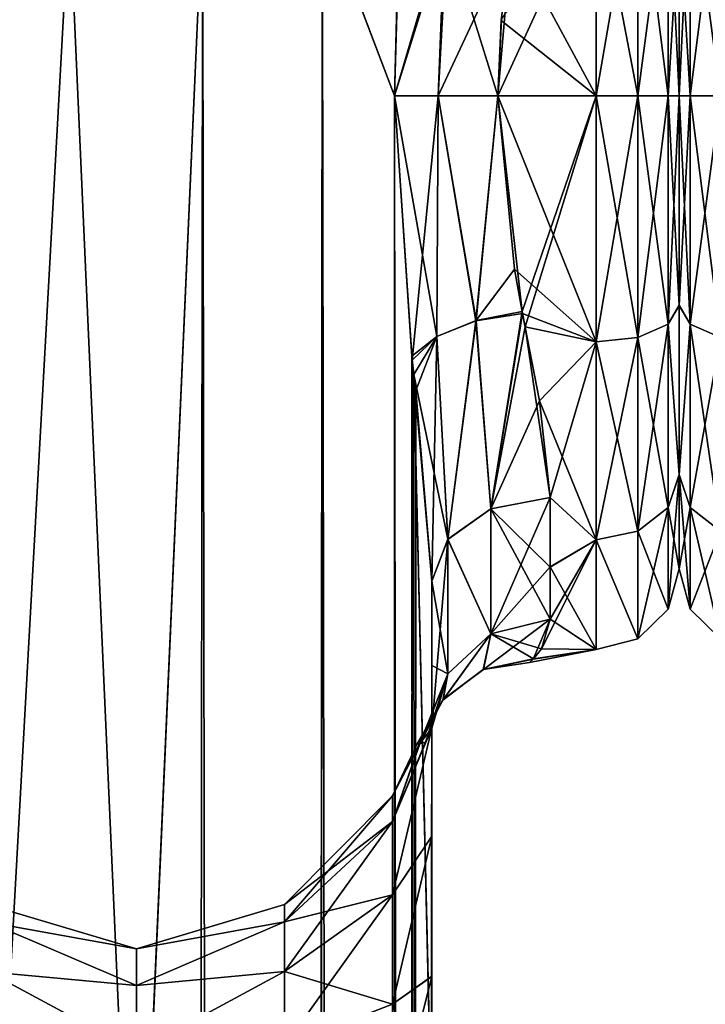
# Model space of a CAD drawing. Extents: x -23 to 700, y -2000 to 0.
# Tile 128 of 196: x 18 to 47, y -66 to -25. Entities that reach past the tile are written whole.
import ezdxf

# ---------------------------------------------------------------- set-up
doc = ezdxf.new("R2010")
doc.units = 0
doc.header["$LTSCALE"] = 65.149826
for name, color, linetype in [('1065', 7, 'CONTINUOUS'), ('1067', 7, 'CONTINUOUS'), ('1068', 7, 'CONTINUOUS'), ('1069', 7, 'CONTINUOUS'), ('1070', 7, 'CONTINUOUS'), ('1071', 7, 'CONTINUOUS'), ('1072', 7, 'CONTINUOUS'), ('1076', 7, 'CONTINUOUS'), ('1077', 7, 'CONTINUOUS'), ('1111', 7, 'CONTINUOUS'), ('1112', 7, 'CONTINUOUS'), ('1113', 7, 'CONTINUOUS'), ('1114', 7, 'CONTINUOUS'), ('1115', 7, 'CONTINUOUS'), ('1116', 7, 'CONTINUOUS'), ('1117', 7, 'CONTINUOUS'), ('14', 7, 'CONTINUOUS'), ('19', 7, 'CONTINUOUS'), ('20', 7, 'CONTINUOUS')]:
    doc.layers.add(name, color=color, linetype=linetype)

msp = doc.modelspace()

# ---------------------------------------------------------------- linework, layer by layer
at = {"layer": '1065', "linetype": 'CONTINUOUS'}
for points in [[(35.55, -71.85, 12.5), (35.55, -48.512, 12.5), (35.55, -65.207, 13.607), (35.55, -71.85, 12.5)], [(35.55, -65.207, 13.607), (35.55, -48.512, 12.5), (35.55, -52.027, 16.761), (35.55, -65.207, 13.607)], [(35.55, -48.512, 53.5), (35.55, -71.85, 53.5), (35.55, -65.197, 52.389), (35.55, -48.512, 53.5)], [(35.55, -52.067, 49.179), (35.55, -48.512, 53.5), (35.55, -59.278, 49.19), (35.55, -52.067, 49.179)], [(35.55, -59.278, 49.19), (35.55, -48.512, 53.5), (35.55, -65.197, 52.389), (35.55, -59.278, 49.19)], [(35.55, -59.284, 16.805), (35.55, -65.207, 13.607), (35.55, -52.027, 16.761), (35.55, -59.284, 16.805)], [(35.55, -54.723, 21.735), (35.55, -59.284, 16.805), (35.55, -52.027, 16.761), (35.55, -54.723, 21.735)], [(35.55, -54.723, 44.265), (35.55, -52.067, 49.179), (35.55, -59.278, 49.19), (35.55, -54.723, 44.265)]]:
    msp.add_3dface(points, dxfattribs=at)
at = {"layer": '1067', "linetype": 'CONTINUOUS'}
for points in [[(46, -20.264, 51.99), (46, -28, 53.5), (46, -20.137, 14.062), (46, -20.264, 51.99)], [(46, -20.137, 14.062), (46, -28, 53.5), (46, -28, 12.5), (46, -20.137, 14.062)], [(46, -28, 12.5), (46, -28, 53.5), (46, -36.849, 51.487), (46, -28, 12.5)], [(46, -36.861, 14.519), (46, -28, 12.5), (46, -36.849, 51.487), (46, -36.861, 14.519)], [(46, -44.01, 45.803), (46, -36.861, 14.519), (46, -36.849, 51.487), (46, -44.01, 45.803)], [(46, -44.013, 20.202), (46, -36.861, 14.519), (46, -44.01, 45.803), (46, -44.013, 20.202)], [(46, -47.986, 37.553), (46, -44.013, 20.202), (46, -44.01, 45.803), (46, -47.986, 37.553)], [(46, -47.984, 28.44), (46, -44.013, 20.202), (46, -47.986, 37.553), (46, -47.984, 28.44)]]:
    msp.add_3dface(points, dxfattribs=at)
at = {"layer": '1068', "linetype": 'CONTINUOUS'}
for points in [[(42.5, -28, 57), (42.5, -18.944, 55.226), (38.347, -28, 57), (42.5, -28, 57)], [(38.347, -28, 57), (42.5, -18.944, 55.226), (38.493, -24.754, 56.78), (38.347, -28, 57)], [(42.5, -28, 9), (38.92, -21.379, 9.931), (42.5, -18.796, 10.835), (42.5, -28, 9)], [(38.486, -24.823, 9.211), (38.92, -21.379, 9.931), (42.5, -28, 9), (38.486, -24.823, 9.211)], [(38.347, -28, 9), (38.486, -24.823, 9.211), (42.5, -28, 9), (38.347, -28, 9)]]:
    msp.add_3dface(points, dxfattribs=at)
at = {"layer": '1069', "linetype": 'CONTINUOUS'}
for points in [[(38.347, -28, 9), (42.5, -28, 9), (42.5, -38.405, 11.373), (38.347, -28, 9)], [(39.04, -35.335, 10.148), (38.347, -28, 9), (42.5, -38.405, 11.373), (39.04, -35.335, 10.148)], [(42.5, -28, 57), (38.347, -28, 57), (39.374, -37.115, 55.202), (42.5, -28, 57)], [(39.492, -37.764, 54.924), (42.5, -28, 57), (39.374, -37.115, 55.202), (39.492, -37.764, 54.924)], [(42.5, -28, 57), (39.492, -37.764, 54.924), (42.5, -38.402, 54.629), (42.5, -28, 57)], [(39.383, -37.204, 10.835), (39.04, -35.335, 10.148), (42.5, -38.405, 11.373), (39.383, -37.204, 10.835)], [(40.096, -40.891, 12.756), (39.383, -37.204, 10.835), (42.5, -38.405, 11.373), (40.096, -40.891, 12.756)], [(39.492, -37.764, 54.924), (40.55, -44.976, 49.966), (42.5, -38.402, 54.629), (39.492, -37.764, 54.924)], [(42.5, -46.771, 18.045), (40.096, -40.891, 12.756), (42.5, -38.405, 11.373), (42.5, -46.771, 18.045)], [(42.5, -38.402, 54.629), (40.55, -44.976, 49.966), (42.5, -46.769, 47.958), (42.5, -38.402, 54.629)], [(40.55, -44.976, 16.034), (40.096, -40.891, 12.756), (42.5, -46.771, 18.045), (40.55, -44.976, 16.034)], [(40.55, -47.901, 19.585), (40.55, -44.976, 16.034), (42.5, -46.771, 18.045), (40.55, -47.901, 19.585)], [(40.55, -44.976, 49.966), (40.55, -47.914, 46.395), (42.5, -46.769, 47.958), (40.55, -44.976, 49.966)], [(40.55, -50.115, 42.323), (40.184, -51.374, 38.446), (42.5, -46.769, 47.958), (40.55, -50.115, 42.323)], [(42.5, -46.769, 47.958), (40.184, -51.374, 38.446), (42.5, -51.4, 38.333), (42.5, -46.769, 47.958)], [(40.55, -47.914, 46.395), (40.55, -50.115, 42.323), (42.5, -46.769, 47.958), (40.55, -47.914, 46.395)], [(42.5, -51.4, 27.667), (40.55, -47.901, 19.585), (42.5, -46.771, 18.045), (42.5, -51.4, 27.667)], [(40.55, -50.115, 23.677), (40.55, -47.901, 19.585), (42.5, -51.4, 27.667), (40.55, -50.115, 23.677)], [(39.833, -51.805, 29.945), (40.55, -50.115, 23.677), (42.5, -51.4, 27.667), (39.833, -51.805, 29.945)], [(39.682, -51.942, 34.673), (39.833, -51.805, 29.945), (42.5, -51.4, 38.333), (39.682, -51.942, 34.673)], [(39.842, -51.793, 36.147), (39.682, -51.942, 34.673), (42.5, -51.4, 38.333), (39.842, -51.793, 36.147)], [(42.5, -51.4, 38.333), (39.833, -51.805, 29.945), (42.5, -51.4, 27.667), (42.5, -51.4, 38.333)], [(40.184, -51.374, 38.446), (39.842, -51.793, 36.147), (42.5, -51.4, 38.333), (40.184, -51.374, 38.446)]]:
    msp.add_3dface(points, dxfattribs=at)
at = {"layer": '1070', "linetype": 'CONTINUOUS'}
for points in [[(44.25, -28, 9.469), (42.5, -18.796, 10.835), (44.25, -17.79, 11.799), (44.25, -28, 9.469)], [(42.5, -18.944, 55.226), (42.5, -28, 57), (44.25, -17.79, 54.201), (42.5, -18.944, 55.226)], [(42.5, -28, 57), (44.25, -28, 56.531), (44.25, -17.79, 54.201), (42.5, -28, 57)], [(45.532, -28, 10.752), (44.25, -28, 9.469), (44.25, -17.79, 11.799), (45.532, -28, 10.752)], [(45.532, -18.347, 12.955), (45.532, -28, 10.752), (44.25, -17.79, 11.799), (45.532, -18.347, 12.955)], [(44.25, -28, 56.531), (45.532, -18.347, 53.045), (44.25, -17.79, 54.201), (44.25, -28, 56.531)], [(44.25, -28, 56.531), (45.532, -28, 55.248), (45.532, -18.347, 53.045), (44.25, -28, 56.531)], [(45.532, -28, 55.248), (46, -20.264, 51.99), (45.532, -18.347, 53.045), (45.532, -28, 55.248)], [(46, -20.137, 14.062), (46, -28, 12.5), (45.532, -18.347, 12.955), (46, -20.137, 14.062)], [(46, -28, 12.5), (45.532, -28, 10.752), (45.532, -18.347, 12.955), (46, -28, 12.5)], [(42.5, -28, 9), (42.5, -18.796, 10.835), (44.25, -28, 9.469), (42.5, -28, 9)], [(46, -28, 53.5), (46, -20.264, 51.99), (45.532, -28, 55.248), (46, -28, 53.5)]]:
    msp.add_3dface(points, dxfattribs=at)
at = {"layer": '1071', "linetype": 'CONTINUOUS'}
for points in [[(42.5, -38.405, 11.373), (42.5, -28, 9), (44.25, -38.21, 11.799), (42.5, -38.405, 11.373)], [(42.5, -28, 9), (44.25, -28, 9.469), (44.25, -38.21, 11.799), (42.5, -28, 9)], [(42.5, -28, 57), (42.5, -38.402, 54.629), (44.25, -28, 56.531), (42.5, -28, 57)], [(42.5, -38.402, 54.629), (44.25, -38.21, 54.201), (44.25, -28, 56.531), (42.5, -38.402, 54.629)], [(45.532, -28, 10.752), (45.532, -37.653, 12.955), (44.25, -28, 9.469), (45.532, -28, 10.752)], [(44.25, -28, 9.469), (45.532, -37.653, 12.955), (44.25, -38.21, 11.799), (44.25, -28, 9.469)], [(45.532, -37.653, 53.045), (45.532, -28, 55.248), (44.25, -38.21, 54.201), (45.532, -37.653, 53.045)], [(44.25, -38.21, 54.201), (45.532, -28, 55.248), (44.25, -28, 56.531), (44.25, -38.21, 54.201)], [(46, -36.849, 51.487), (46, -28, 53.5), (45.532, -37.653, 53.045), (46, -36.849, 51.487)], [(45.532, -37.653, 53.045), (46, -28, 53.5), (45.532, -28, 55.248), (45.532, -37.653, 53.045)], [(46, -28, 12.5), (46, -36.861, 14.519), (45.532, -28, 10.752), (46, -28, 12.5)], [(45.532, -28, 10.752), (46, -36.861, 14.519), (45.532, -37.653, 12.955), (45.532, -28, 10.752)], [(46, -44.01, 45.803), (46, -36.849, 51.487), (45.532, -37.653, 53.045), (46, -44.01, 45.803)], [(46, -36.861, 14.519), (46, -44.013, 20.202), (45.532, -37.653, 12.955), (46, -36.861, 14.519)], [(45.532, -37.653, 12.955), (45.532, -45.394, 19.128), (44.25, -38.21, 11.799), (45.532, -37.653, 12.955)], [(45.532, -45.394, 46.872), (45.532, -37.653, 53.045), (44.25, -46.397, 47.671), (45.532, -45.394, 46.872)], [(44.25, -46.397, 47.671), (45.532, -37.653, 53.045), (44.25, -38.21, 54.201), (44.25, -46.397, 47.671)], [(45.532, -37.653, 12.955), (46, -44.013, 20.202), (45.532, -45.394, 19.128), (45.532, -37.653, 12.955)], [(45.532, -45.394, 46.872), (46, -44.01, 45.803), (45.532, -37.653, 53.045), (45.532, -45.394, 46.872)], [(42.5, -38.402, 54.629), (42.5, -46.769, 47.958), (44.25, -38.21, 54.201), (42.5, -38.402, 54.629)], [(42.5, -46.769, 47.958), (44.25, -46.397, 47.671), (44.25, -38.21, 54.201), (42.5, -46.769, 47.958)], [(42.5, -38.405, 11.373), (44.25, -38.21, 11.799), (44.25, -46.397, 18.329), (42.5, -38.405, 11.373)], [(44.25, -38.21, 11.799), (45.532, -45.394, 19.128), (44.25, -46.397, 18.329), (44.25, -38.21, 11.799)], [(42.5, -46.771, 18.045), (42.5, -38.405, 11.373), (44.25, -46.397, 18.329), (42.5, -46.771, 18.045)], [(46, -47.986, 37.553), (46, -44.01, 45.803), (45.532, -49.69, 37.951), (46, -47.986, 37.553)], [(45.532, -49.69, 37.951), (46, -44.01, 45.803), (45.532, -45.394, 46.872), (45.532, -49.69, 37.951)], [(46, -44.013, 20.202), (46, -47.984, 28.44), (45.532, -45.394, 19.128), (46, -44.013, 20.202)], [(45.532, -45.394, 19.128), (45.532, -49.69, 28.049), (44.25, -46.397, 18.329), (45.532, -45.394, 19.128)], [(45.532, -49.69, 37.951), (45.532, -45.394, 46.872), (44.25, -50.941, 38.236), (45.532, -49.69, 37.951)], [(44.25, -50.941, 38.236), (45.532, -45.394, 46.872), (44.25, -46.397, 47.671), (44.25, -50.941, 38.236)], [(45.532, -45.394, 19.128), (46, -47.984, 28.44), (45.532, -49.69, 28.049), (45.532, -45.394, 19.128)], [(42.5, -46.769, 47.958), (44.25, -50.941, 38.236), (44.25, -46.397, 47.671), (42.5, -46.769, 47.958)], [(42.5, -46.771, 18.045), (44.25, -46.397, 18.329), (44.25, -50.941, 27.764), (42.5, -46.771, 18.045)], [(44.25, -46.397, 18.329), (45.532, -49.69, 28.049), (44.25, -50.941, 27.764), (44.25, -46.397, 18.329)], [(42.5, -46.769, 47.958), (42.5, -51.4, 38.333), (44.25, -50.941, 38.236), (42.5, -46.769, 47.958)], [(42.5, -51.4, 27.667), (42.5, -46.771, 18.045), (44.25, -50.941, 27.764), (42.5, -51.4, 27.667)], [(46, -47.984, 28.44), (46, -47.986, 37.553), (45.532, -49.69, 28.049), (46, -47.984, 28.44)], [(45.532, -49.69, 28.049), (46, -47.986, 37.553), (45.532, -49.69, 37.951), (45.532, -49.69, 28.049)], [(45.532, -49.69, 28.049), (45.532, -49.69, 37.951), (44.25, -50.941, 27.764), (45.532, -49.69, 28.049)], [(44.25, -50.941, 27.764), (45.532, -49.69, 37.951), (44.25, -50.941, 38.236), (44.25, -50.941, 27.764)], [(42.5, -51.4, 38.333), (42.5, -51.4, 27.667), (44.25, -50.941, 38.236), (42.5, -51.4, 38.333)], [(42.5, -51.4, 27.667), (44.25, -50.941, 27.764), (44.25, -50.941, 38.236), (42.5, -51.4, 27.667)]]:
    msp.add_3dface(points, dxfattribs=at)
at = {"layer": '1072', "linetype": 'CONTINUOUS'}
for points in [[(20.235, -20, 0.321), (16.722, -83.45, 1.72), (15.176, -20, 2.792), (20.235, -20, 0.321)], [(23.05, -83.45), (16.722, -83.45, 1.72), (20.235, -20, 0.321), (23.05, -83.45)], [(25.865, -20, 0.321), (23.05, -83.45), (20.235, -20, 0.321), (25.865, -20, 0.321)], [(29.208, -1916.55, 1.679), (23.05, -1916.55), (25.865, -20, 0.321), (29.208, -1916.55, 1.679)], [(23.05, -1916.55), (23.05, -83.45), (25.865, -20, 0.321), (23.05, -1916.55)], [(30.924, -20, 2.792), (29.208, -1916.55, 1.679), (25.865, -20, 0.321), (30.924, -20, 2.792)], [(33.779, -1916.55, 6.256), (29.208, -1916.55, 1.679), (30.924, -20, 2.792), (33.779, -1916.55, 6.256)], [(33.976, -28, 6.429), (33.779, -1916.55, 6.256), (30.924, -20, 2.792), (33.976, -28, 6.429)], [(34.076, -24.156, 6.612), (33.976, -28, 6.429), (30.924, -20, 2.792), (34.076, -24.156, 6.612)], [(34.722, -39.168, 8.026), (33.779, -1916.55, 6.256), (33.976, -28, 6.429), (34.722, -39.168, 8.026)], [(34.872, -40.461, 8.438), (33.779, -1916.55, 6.256), (34.722, -39.168, 8.026), (34.872, -40.461, 8.438)], [(35.55, -48.512, 12.5), (33.779, -1916.55, 6.256), (34.872, -40.461, 8.438), (35.55, -48.512, 12.5)], [(35.55, -48.512, 12.5), (35.55, -71.85, 12.5), (33.779, -1916.55, 6.256), (35.55, -48.512, 12.5)]]:
    msp.add_3dface(points, dxfattribs=at)
at = {"layer": '1076', "linetype": 'CONTINUOUS'}
for points in [[(15.175, -20, 63.208), (16.722, -83.45, 64.28), (20.234, -20, 65.679), (15.175, -20, 63.208)], [(16.722, -83.45, 64.28), (23.05, -83.45, 66), (20.234, -20, 65.679), (16.722, -83.45, 64.28)], [(20.234, -20, 65.679), (23.05, -83.45, 66), (25.864, -20, 65.679), (20.234, -20, 65.679)], [(23.05, -83.45, 66), (29.208, -1916.55, 64.321), (25.864, -20, 65.679), (23.05, -83.45, 66)], [(25.864, -20, 65.679), (29.208, -1916.55, 64.321), (30.923, -19.999, 63.209), (25.864, -20, 65.679)], [(29.208, -1916.55, 64.321), (33.779, -1916.55, 59.744), (30.923, -19.999, 63.209), (29.208, -1916.55, 64.321)], [(30.923, -19.999, 63.209), (33.779, -1916.55, 59.744), (33.976, -28, 59.571), (30.923, -19.999, 63.209)], [(34.082, -24.053, 59.378), (30.923, -19.999, 63.209), (33.976, -28, 59.571), (34.082, -24.053, 59.378)], [(33.779, -1916.55, 59.744), (35.55, -1916.55, 53.5), (33.976, -28, 59.571), (33.779, -1916.55, 59.744)], [(33.976, -28, 59.571), (35.55, -1916.55, 53.5), (34.706, -39.011, 58.015), (33.976, -28, 59.571)], [(34.706, -39.011, 58.015), (35.55, -1916.55, 53.5), (34.793, -39.785, 57.784), (34.706, -39.011, 58.015)], [(35.55, -71.85, 53.5), (35.55, -48.512, 53.5), (34.793, -39.785, 57.784), (35.55, -71.85, 53.5)], [(35.55, -1916.55, 53.5), (35.55, -71.85, 53.5), (34.793, -39.785, 57.784), (35.55, -1916.55, 53.5)]]:
    msp.add_3dface(points, dxfattribs=at)
at = {"layer": '1077', "linetype": 'CONTINUOUS'}
for points in [[(35.55, -59.284, 16.805), (35.55, -54.723, 21.735), (33.888, -61.758, 22.908), (35.55, -59.284, 16.805)], [(35.55, -54.723, 21.735), (35.036, -55.385, 28.968), (33.888, -58.664, 27.538), (35.55, -54.723, 21.735)], [(33.888, -61.758, 22.908), (35.55, -54.723, 21.735), (33.888, -58.664, 27.538), (33.888, -61.758, 22.908)], [(35.55, -54.723, 44.265), (35.55, -59.278, 49.19), (33.888, -61.758, 43.092), (35.55, -54.723, 44.265)], [(35.288, -55.306, 39.975), (35.55, -54.723, 44.265), (33.888, -58.664, 38.462), (35.288, -55.306, 39.975)], [(33.888, -58.664, 38.462), (35.55, -54.723, 44.265), (33.888, -61.758, 43.092), (33.888, -58.664, 38.462)], [(35.044, -55.383, 37.148), (35.288, -55.306, 39.975), (33.888, -58.664, 38.462), (35.044, -55.383, 37.148)], [(34.93, -55.388, 35.225), (35.044, -55.383, 37.148), (33.888, -57.577, 33), (34.93, -55.388, 35.225)], [(33.888, -57.577, 33), (35.044, -55.383, 37.148), (33.888, -58.664, 38.462), (33.888, -57.577, 33)], [(35.036, -55.385, 28.968), (34.93, -55.388, 35.225), (33.888, -57.577, 33), (35.036, -55.385, 28.968)], [(33.888, -58.664, 27.538), (35.036, -55.385, 28.968), (33.888, -57.577, 33), (33.888, -58.664, 27.538)], [(33.888, -58.664, 27.538), (33.888, -57.577, 33), (29.317, -62.903, 29.294), (33.888, -58.664, 27.538)], [(33.888, -57.577, 33), (33.888, -58.664, 38.462), (29.317, -62.165, 33), (33.888, -57.577, 33)], [(29.317, -62.903, 29.294), (33.888, -57.577, 33), (29.317, -62.165, 33), (29.317, -62.903, 29.294)], [(33.888, -61.758, 22.908), (33.888, -58.664, 27.538), (29.317, -65.002, 26.152), (33.888, -61.758, 22.908)], [(29.317, -65.002, 26.152), (33.888, -58.664, 27.538), (29.317, -62.903, 29.294), (29.317, -65.002, 26.152)], [(33.888, -58.664, 38.462), (33.888, -61.758, 43.092), (29.317, -62.903, 36.706), (33.888, -58.664, 38.462)], [(29.317, -62.165, 33), (33.888, -58.664, 38.462), (29.317, -62.903, 36.706), (29.317, -62.165, 33)], [(35.55, -59.278, 49.19), (35.55, -65.197, 52.389), (33.888, -66.388, 46.186), (35.55, -59.278, 49.19)], [(33.888, -61.758, 43.092), (35.55, -59.278, 49.19), (33.888, -66.388, 46.186), (33.888, -61.758, 43.092)], [(35.55, -65.207, 13.607), (35.55, -59.284, 16.805), (33.888, -66.388, 19.814), (35.55, -65.207, 13.607)], [(33.888, -66.388, 19.814), (35.55, -59.284, 16.805), (33.888, -61.758, 22.908), (33.888, -66.388, 19.814)], [(33.888, -66.388, 19.814), (33.888, -61.758, 22.908), (29.317, -68.144, 24.053), (33.888, -66.388, 19.814)], [(29.317, -68.144, 24.053), (33.888, -61.758, 22.908), (29.317, -65.002, 26.152), (29.317, -68.144, 24.053)], [(33.888, -61.758, 43.092), (33.888, -66.388, 46.186), (29.317, -65.002, 39.848), (33.888, -61.758, 43.092)], [(29.317, -62.903, 36.706), (33.888, -61.758, 43.092), (29.317, -65.002, 39.848), (29.317, -62.903, 36.706)], [(23.063, -64.051, 31.22), (23.063, -64.051, 34.78), (16.806, -62.179, 33), (23.063, -64.051, 31.22)], [(16.806, -62.915, 29.299), (23.063, -64.051, 31.22), (16.806, -62.179, 33), (16.806, -62.915, 29.299)], [(16.806, -62.179, 33), (23.063, -64.051, 34.78), (16.806, -62.915, 36.701), (16.806, -62.179, 33)], [(29.317, -62.903, 29.294), (29.317, -62.165, 33), (23.063, -64.051, 31.22), (29.317, -62.903, 29.294)], [(29.317, -62.165, 33), (29.317, -62.903, 36.706), (23.063, -64.051, 34.78), (29.317, -62.165, 33)], [(23.063, -64.051, 31.22), (29.317, -62.165, 33), (23.063, -64.051, 34.78), (23.063, -64.051, 31.22)], [(23.063, -65.595, 28.012), (23.063, -64.051, 31.22), (16.806, -62.915, 29.299), (23.063, -65.595, 28.012)], [(16.806, -65.011, 26.161), (23.063, -65.595, 28.012), (16.806, -62.915, 29.299), (16.806, -65.011, 26.161)], [(23.063, -64.051, 34.78), (23.063, -65.595, 37.988), (16.806, -62.915, 36.701), (23.063, -64.051, 34.78)], [(16.806, -62.915, 36.701), (23.063, -65.595, 37.988), (16.806, -65.011, 39.839), (16.806, -62.915, 36.701)], [(29.317, -65.002, 26.152), (29.317, -62.903, 29.294), (23.063, -65.595, 28.012), (29.317, -65.002, 26.152)], [(23.063, -65.595, 28.012), (29.317, -62.903, 29.294), (23.063, -64.051, 31.22), (23.063, -65.595, 28.012)], [(29.317, -62.903, 36.706), (29.317, -65.002, 39.848), (23.063, -65.595, 37.988), (29.317, -62.903, 36.706)], [(23.063, -64.051, 34.78), (29.317, -62.903, 36.706), (23.063, -65.595, 37.988), (23.063, -64.051, 34.78)], [(23.063, -68.379, 25.792), (23.063, -65.595, 28.012), (16.806, -65.011, 26.161), (23.063, -68.379, 25.792)], [(16.806, -68.149, 24.065), (23.063, -68.379, 25.792), (16.806, -65.011, 26.161), (16.806, -68.149, 24.065)], [(23.063, -65.595, 37.988), (23.063, -68.379, 40.208), (16.806, -65.011, 39.839), (23.063, -65.595, 37.988)], [(16.806, -65.011, 39.839), (23.063, -68.379, 40.208), (16.806, -68.149, 41.935), (16.806, -65.011, 39.839)], [(29.317, -68.144, 24.053), (29.317, -65.002, 26.152), (23.063, -68.379, 25.792), (29.317, -68.144, 24.053)], [(23.063, -68.379, 25.792), (29.317, -65.002, 26.152), (23.063, -65.595, 28.012), (23.063, -68.379, 25.792)], [(29.317, -65.002, 39.848), (29.317, -68.144, 41.947), (23.063, -68.379, 40.208), (29.317, -65.002, 39.848)], [(23.063, -65.595, 37.988), (29.317, -65.002, 39.848), (23.063, -68.379, 40.208), (23.063, -65.595, 37.988)], [(29.317, -65.002, 39.848), (33.888, -66.388, 46.186), (29.317, -68.144, 41.947), (29.317, -65.002, 39.848)], [(35.55, -65.197, 52.389), (35.55, -71.85, 53.5), (33.888, -66.388, 46.186), (35.55, -65.197, 52.389)], [(35.55, -71.85, 12.5), (35.55, -65.207, 13.607), (33.888, -71.85, 18.727), (35.55, -71.85, 12.5)], [(33.888, -71.85, 18.727), (35.55, -65.207, 13.607), (33.888, -66.388, 19.814), (33.888, -71.85, 18.727)], [(33.888, -66.388, 46.186), (33.888, -71.85, 47.273), (29.317, -68.144, 41.947), (33.888, -66.388, 46.186)], [(33.888, -66.388, 46.186), (35.55, -71.85, 53.5), (33.888, -71.85, 47.273), (33.888, -66.388, 46.186)]]:
    msp.add_3dface(points, dxfattribs=at)
at = {"layer": '1111', "linetype": 'CONTINUOUS'}
for points in [[(34.082, -24.053, 59.378), (33.976, -28, 59.571), (36.106, -20.789, 56.818), (34.082, -24.053, 59.378)], [(36.106, -20.789, 56.818), (33.976, -28, 59.571), (35.814, -28, 57.692), (36.106, -20.789, 56.818)], [(38.347, -28, 57), (36.106, -20.789, 56.818), (35.814, -28, 57.692), (38.347, -28, 57)], [(38.347, -28, 57), (38.92, -21.379, 56.069), (36.106, -20.789, 56.818), (38.347, -28, 57)], [(38.92, -21.379, 56.069), (38.347, -28, 57), (38.493, -24.754, 56.78), (38.92, -21.379, 56.069)]]:
    msp.add_3dface(points, dxfattribs=at)
at = {"layer": '1112', "linetype": 'CONTINUOUS'}
for points in [[(33.976, -28, 59.571), (34.706, -39.011, 58.015), (35.758, -38.175, 56.469), (33.976, -28, 59.571)], [(33.976, -28, 59.571), (35.758, -38.175, 56.469), (35.814, -28, 57.692), (33.976, -28, 59.571)], [(35.758, -38.175, 56.469), (37.422, -37.504, 55.475), (35.814, -28, 57.692), (35.758, -38.175, 56.469)], [(37.422, -37.504, 55.475), (38.347, -28, 57), (35.814, -28, 57.692), (37.422, -37.504, 55.475)], [(39.374, -37.115, 55.202), (38.347, -28, 57), (37.422, -37.504, 55.475), (39.374, -37.115, 55.202)], [(38.05, -45.449, 50.439), (39.374, -37.115, 55.202), (37.422, -37.504, 55.475), (38.05, -45.449, 50.439)], [(39.492, -37.764, 54.924), (39.374, -37.115, 55.202), (38.05, -45.449, 50.439), (39.492, -37.764, 54.924)], [(35.758, -38.175, 56.469), (36.22, -46.743, 51.733), (37.422, -37.504, 55.475), (35.758, -38.175, 56.469)], [(36.22, -46.743, 51.733), (38.05, -45.449, 50.439), (37.422, -37.504, 55.475), (36.22, -46.743, 51.733)], [(40.55, -44.976, 49.966), (39.492, -37.764, 54.924), (38.05, -45.449, 50.439), (40.55, -44.976, 49.966)], [(34.706, -39.011, 58.015), (34.793, -39.785, 57.784), (35.758, -38.175, 56.469), (34.706, -39.011, 58.015)], [(34.793, -39.785, 57.784), (36.22, -46.743, 51.733), (35.758, -38.175, 56.469), (34.793, -39.785, 57.784)], [(34.793, -39.785, 57.784), (35.55, -48.512, 53.5), (36.22, -46.743, 51.733), (34.793, -39.785, 57.784)]]:
    msp.add_3dface(points, dxfattribs=at)
at = {"layer": '1113', "linetype": 'CONTINUOUS'}
for points in [[(40.55, -47.914, 46.395), (40.55, -44.976, 49.966), (38.05, -45.449, 50.439), (40.55, -47.914, 46.395)], [(36.22, -46.743, 51.733), (38.05, -50.732, 42.583), (38.05, -45.449, 50.439), (36.22, -46.743, 51.733)], [(40.55, -50.115, 42.323), (40.55, -47.914, 46.395), (38.05, -45.449, 50.439), (40.55, -50.115, 42.323)], [(38.05, -50.732, 42.583), (40.55, -50.115, 42.323), (38.05, -45.449, 50.439), (38.05, -50.732, 42.583)], [(35.55, -48.512, 53.5), (36.22, -52.419, 43.294), (36.22, -46.743, 51.733), (35.55, -48.512, 53.5)], [(36.22, -52.419, 43.294), (38.05, -50.732, 42.583), (36.22, -46.743, 51.733), (36.22, -52.419, 43.294)], [(35.55, -48.512, 53.5), (35.55, -52.067, 49.179), (36.22, -52.419, 43.294), (35.55, -48.512, 53.5)], [(35.55, -52.067, 49.179), (35.55, -54.723, 44.265), (36.22, -52.419, 43.294), (35.55, -52.067, 49.179)]]:
    msp.add_3dface(points, dxfattribs=at)
at = {"layer": '1114', "linetype": 'CONTINUOUS'}
for points in [[(40.55, -50.115, 23.677), (39.833, -51.805, 29.945), (37.737, -52.236, 29.659), (40.55, -50.115, 23.677)], [(38.05, -50.733, 23.417), (40.55, -50.115, 23.677), (37.737, -52.236, 29.659), (38.05, -50.733, 23.417)], [(40.184, -51.374, 38.446), (40.55, -50.115, 42.323), (38.05, -50.732, 42.583), (40.184, -51.374, 38.446)], [(36.01, -53.537, 36.705), (37.721, -52.243, 36.354), (38.05, -50.732, 42.583), (36.01, -53.537, 36.705)], [(36.22, -52.419, 43.294), (36.01, -53.537, 36.705), (38.05, -50.732, 42.583), (36.22, -52.419, 43.294)], [(36.22, -52.419, 22.706), (38.05, -50.733, 23.417), (36.033, -53.51, 29.313), (36.22, -52.419, 22.706)], [(36.033, -53.51, 29.313), (38.05, -50.733, 23.417), (37.737, -52.236, 29.659), (36.033, -53.51, 29.313)], [(37.721, -52.243, 36.354), (39.842, -51.793, 36.147), (38.05, -50.732, 42.583), (37.721, -52.243, 36.354)], [(39.842, -51.793, 36.147), (40.184, -51.374, 38.446), (38.05, -50.732, 42.583), (39.842, -51.793, 36.147)], [(39.682, -51.942, 34.673), (39.842, -51.793, 36.147), (37.721, -52.243, 36.354), (39.682, -51.942, 34.673)], [(39.833, -51.805, 29.945), (39.682, -51.942, 34.673), (37.721, -52.243, 36.354), (39.833, -51.805, 29.945)], [(37.737, -52.236, 29.659), (39.833, -51.805, 29.945), (37.721, -52.243, 36.354), (37.737, -52.236, 29.659)], [(36.01, -53.537, 36.705), (36.033, -53.51, 29.313), (37.721, -52.243, 36.354), (36.01, -53.537, 36.705)], [(36.033, -53.51, 29.313), (37.737, -52.236, 29.659), (37.721, -52.243, 36.354), (36.033, -53.51, 29.313)], [(35.036, -55.385, 28.968), (35.55, -54.723, 21.735), (36.22, -52.419, 22.706), (35.036, -55.385, 28.968)], [(35.036, -55.385, 28.968), (36.22, -52.419, 22.706), (36.033, -53.51, 29.313), (35.036, -55.385, 28.968)], [(35.288, -55.306, 39.975), (35.044, -55.383, 37.148), (36.22, -52.419, 43.294), (35.288, -55.306, 39.975)], [(35.044, -55.383, 37.148), (36.01, -53.537, 36.705), (36.22, -52.419, 43.294), (35.044, -55.383, 37.148)], [(35.55, -54.723, 44.265), (35.288, -55.306, 39.975), (36.22, -52.419, 43.294), (35.55, -54.723, 44.265)], [(34.93, -55.388, 35.225), (35.036, -55.385, 28.968), (36.033, -53.51, 29.313), (34.93, -55.388, 35.225)], [(34.93, -55.388, 35.225), (36.033, -53.51, 29.313), (36.01, -53.537, 36.705), (34.93, -55.388, 35.225)], [(35.044, -55.383, 37.148), (34.93, -55.388, 35.225), (36.01, -53.537, 36.705), (35.044, -55.383, 37.148)]]:
    msp.add_3dface(points, dxfattribs=at)
at = {"layer": '1115', "linetype": 'CONTINUOUS'}
for points in [[(40.55, -44.976, 16.034), (40.55, -47.901, 19.585), (38.05, -50.733, 23.417), (40.55, -44.976, 16.034)], [(38.05, -45.449, 15.561), (40.55, -44.976, 16.034), (38.05, -50.733, 23.417), (38.05, -45.449, 15.561)], [(36.22, -46.744, 14.267), (38.05, -45.449, 15.561), (38.05, -50.733, 23.417), (36.22, -46.744, 14.267)], [(35.55, -54.723, 21.735), (35.55, -48.512, 12.5), (36.22, -46.744, 14.267), (35.55, -54.723, 21.735)], [(35.55, -54.723, 21.735), (36.22, -46.744, 14.267), (36.22, -52.419, 22.706), (35.55, -54.723, 21.735)], [(36.22, -52.419, 22.706), (36.22, -46.744, 14.267), (38.05, -50.733, 23.417), (36.22, -52.419, 22.706)], [(40.55, -47.901, 19.585), (40.55, -50.115, 23.677), (38.05, -50.733, 23.417), (40.55, -47.901, 19.585)], [(35.55, -48.512, 12.5), (35.55, -54.723, 21.735), (35.55, -52.027, 16.761), (35.55, -48.512, 12.5)]]:
    msp.add_3dface(points, dxfattribs=at)
at = {"layer": '1116', "linetype": 'CONTINUOUS'}
for points in [[(34.722, -39.168, 8.026), (33.976, -28, 6.429), (35.812, -28, 8.309), (34.722, -39.168, 8.026)], [(34.722, -39.168, 8.026), (35.812, -28, 8.309), (35.755, -38.176, 9.528), (34.722, -39.168, 8.026)], [(35.755, -38.176, 9.528), (35.812, -28, 8.309), (37.413, -37.506, 10.522), (35.755, -38.176, 9.528)], [(35.812, -28, 8.309), (38.347, -28, 9), (37.413, -37.506, 10.522), (35.812, -28, 8.309)], [(38.347, -28, 9), (39.04, -35.335, 10.148), (37.413, -37.506, 10.522), (38.347, -28, 9)], [(39.04, -35.335, 10.148), (39.383, -37.204, 10.835), (37.413, -37.506, 10.522), (39.04, -35.335, 10.148)], [(37.413, -37.506, 10.522), (39.383, -37.204, 10.835), (38.05, -45.449, 15.561), (37.413, -37.506, 10.522)], [(39.383, -37.204, 10.835), (40.096, -40.891, 12.756), (38.05, -45.449, 15.561), (39.383, -37.204, 10.835)], [(35.755, -38.176, 9.528), (37.413, -37.506, 10.522), (36.22, -46.744, 14.267), (35.755, -38.176, 9.528)], [(36.22, -46.744, 14.267), (37.413, -37.506, 10.522), (38.05, -45.449, 15.561), (36.22, -46.744, 14.267)], [(34.872, -40.461, 8.438), (34.722, -39.168, 8.026), (35.755, -38.176, 9.528), (34.872, -40.461, 8.438)], [(35.55, -48.512, 12.5), (34.872, -40.461, 8.438), (35.755, -38.176, 9.528), (35.55, -48.512, 12.5)], [(35.55, -48.512, 12.5), (35.755, -38.176, 9.528), (36.22, -46.744, 14.267), (35.55, -48.512, 12.5)], [(40.096, -40.891, 12.756), (40.55, -44.976, 16.034), (38.05, -45.449, 15.561), (40.096, -40.891, 12.756)]]:
    msp.add_3dface(points, dxfattribs=at)
at = {"layer": '1117', "linetype": 'CONTINUOUS'}
for points in [[(33.976, -28, 6.429), (34.076, -24.156, 6.612), (36.215, -20.823, 9.249), (33.976, -28, 6.429)], [(33.976, -28, 6.429), (36.215, -20.823, 9.249), (35.812, -28, 8.309), (33.976, -28, 6.429)], [(36.215, -20.823, 9.249), (38.92, -21.379, 9.931), (35.812, -28, 8.309), (36.215, -20.823, 9.249)], [(38.92, -21.379, 9.931), (38.347, -28, 9), (35.812, -28, 8.309), (38.92, -21.379, 9.931)], [(38.92, -21.379, 9.931), (38.486, -24.823, 9.211), (38.347, -28, 9), (38.92, -21.379, 9.931)]]:
    msp.add_3dface(points, dxfattribs=at)
at = {"layer": '14', "linetype": 'CONTINUOUS'}
for points in [[(46, -20.264, 14.01), (46, -28, 12.5), (46, -20.137, 51.938), (46, -20.264, 14.01)], [(46, -20.137, 51.938), (46, -28, 12.5), (46, -28, 53.5), (46, -20.137, 51.938)], [(46, -28, 53.5), (46, -28, 12.5), (46, -36.849, 14.513), (46, -28, 53.5)], [(46, -36.861, 51.481), (46, -28, 53.5), (46, -36.849, 14.513), (46, -36.861, 51.481)], [(46, -44.01, 20.197), (46, -36.861, 51.481), (46, -36.849, 14.513), (46, -44.01, 20.197)], [(46, -44.013, 45.798), (46, -36.861, 51.481), (46, -44.01, 20.197), (46, -44.013, 45.798)], [(46, -47.986, 28.447), (46, -44.013, 45.798), (46, -44.01, 20.197), (46, -47.986, 28.447)], [(46, -47.984, 37.56), (46, -44.013, 45.798), (46, -47.986, 28.447), (46, -47.984, 37.56)]]:
    msp.add_3dface(points, dxfattribs=at)
at = {"layer": '19', "linetype": 'CONTINUOUS'}
for points in [[(46.468, -28, 55.248), (47.75, -28, 56.531), (47.75, -17.79, 54.201), (46.468, -28, 55.248)], [(46.468, -18.347, 53.045), (46.468, -28, 55.248), (47.75, -17.79, 54.201), (46.468, -18.347, 53.045)], [(47.75, -28, 9.469), (46.468, -18.347, 12.955), (47.75, -17.79, 11.799), (47.75, -28, 9.469)], [(46.468, -28, 10.752), (46, -20.264, 14.01), (46.468, -18.347, 12.955), (46.468, -28, 10.752)], [(46, -20.137, 51.938), (46, -28, 53.5), (46.468, -18.347, 53.045), (46, -20.137, 51.938)], [(46, -28, 53.5), (46.468, -28, 55.248), (46.468, -18.347, 53.045), (46, -28, 53.5)], [(47.75, -28, 9.469), (46.468, -28, 10.752), (46.468, -18.347, 12.955), (47.75, -28, 9.469)], [(46, -28, 12.5), (46, -20.264, 14.01), (46.468, -28, 10.752), (46, -28, 12.5)]]:
    msp.add_3dface(points, dxfattribs=at)
at = {"layer": '20', "linetype": 'CONTINUOUS'}
for points in [[(46, -36.849, 14.513), (46, -28, 12.5), (46.468, -37.653, 12.955), (46, -36.849, 14.513)], [(46.468, -37.653, 12.955), (46, -28, 12.5), (46.468, -28, 10.752), (46.468, -37.653, 12.955)], [(46, -28, 53.5), (46, -36.861, 51.481), (46.468, -28, 55.248), (46, -28, 53.5)], [(46.468, -28, 55.248), (46, -36.861, 51.481), (46.468, -37.653, 53.045), (46.468, -28, 55.248)], [(46.468, -28, 55.248), (46.468, -37.653, 53.045), (47.75, -28, 56.531), (46.468, -28, 55.248)], [(47.75, -28, 56.531), (46.468, -37.653, 53.045), (47.75, -38.21, 54.201), (47.75, -28, 56.531)], [(46.468, -37.653, 12.955), (46.468, -28, 10.752), (47.75, -38.21, 11.799), (46.468, -37.653, 12.955)], [(47.75, -38.21, 11.799), (46.468, -28, 10.752), (47.75, -28, 9.469), (47.75, -38.21, 11.799)], [(46, -44.01, 20.197), (46, -36.849, 14.513), (46.468, -37.653, 12.955), (46, -44.01, 20.197)], [(46, -36.861, 51.481), (46, -44.013, 45.798), (46.468, -37.653, 53.045), (46, -36.861, 51.481)], [(46.468, -37.653, 53.045), (46, -44.013, 45.798), (46.468, -45.394, 46.872), (46.468, -37.653, 53.045)], [(46.468, -45.394, 19.128), (46, -44.01, 20.197), (46.468, -37.653, 12.955), (46.468, -45.394, 19.128)], [(46.468, -37.653, 53.045), (46.468, -45.394, 46.872), (47.75, -38.21, 54.201), (46.468, -37.653, 53.045)], [(46.468, -45.394, 19.128), (46.468, -37.653, 12.955), (47.75, -46.397, 18.329), (46.468, -45.394, 19.128)], [(47.75, -46.397, 18.329), (46.468, -37.653, 12.955), (47.75, -38.21, 11.799), (47.75, -46.397, 18.329)], [(47.75, -38.21, 54.201), (46.468, -45.394, 46.872), (47.75, -46.397, 47.671), (47.75, -38.21, 54.201)], [(46, -47.986, 28.447), (46, -44.01, 20.197), (46.468, -49.69, 28.049), (46, -47.986, 28.447)], [(46.468, -49.69, 28.049), (46, -44.01, 20.197), (46.468, -45.394, 19.128), (46.468, -49.69, 28.049)], [(46, -44.013, 45.798), (46, -47.984, 37.56), (46.468, -45.394, 46.872), (46, -44.013, 45.798)], [(46.468, -45.394, 46.872), (46, -47.984, 37.56), (46.468, -49.69, 37.951), (46.468, -45.394, 46.872)], [(46.468, -45.394, 46.872), (46.468, -49.69, 37.951), (47.75, -46.397, 47.671), (46.468, -45.394, 46.872)], [(46.468, -49.69, 28.049), (46.468, -45.394, 19.128), (47.75, -50.941, 27.764), (46.468, -49.69, 28.049)], [(47.75, -50.941, 27.764), (46.468, -45.394, 19.128), (47.75, -46.397, 18.329), (47.75, -50.941, 27.764)], [(47.75, -46.397, 47.671), (46.468, -49.69, 37.951), (47.75, -50.941, 38.236), (47.75, -46.397, 47.671)], [(46, -47.984, 37.56), (46, -47.986, 28.447), (46.468, -49.69, 37.951), (46, -47.984, 37.56)], [(46.468, -49.69, 37.951), (46, -47.986, 28.447), (46.468, -49.69, 28.049), (46.468, -49.69, 37.951)], [(46.468, -49.69, 37.951), (46.468, -49.69, 28.049), (47.75, -50.941, 38.236), (46.468, -49.69, 37.951)], [(47.75, -50.941, 38.236), (46.468, -49.69, 28.049), (47.75, -50.941, 27.764), (47.75, -50.941, 38.236)]]:
    msp.add_3dface(points, dxfattribs=at)

doc.saveas('drawing.dxf')
